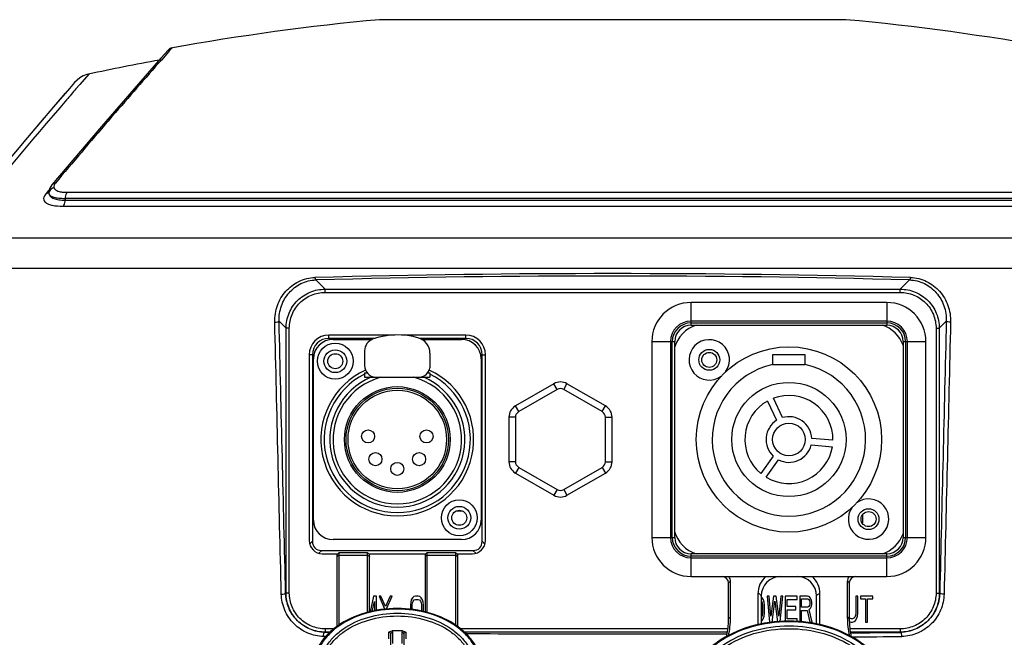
# Model space of a CAD drawing. Header units: millimetres. Extents: x -192 to 265, y -68 to 200.
# Tile 13 of 47: x -43 to -5, y 53 to 77. Entities that reach past the tile are written whole.
import ezdxf

# ---------------------------------------------------------------- set-up
doc = ezdxf.new("R2010")
doc.units = ezdxf.units.MM
doc.header["$LTSCALE"] = 16.335
doc.layers.get('0').update_dxf_attribs({"linetype": 'CONTINUOUS'})
doc.layers.add('02___PRT_ALL_AXES', color=7, linetype='CONTINUOUS')

msp = doc.modelspace()

# ---------------------------------------------------------------- linework, layer by layer
at = {"color": 7, "linetype": 'Continuous'}
for p, q in [((-10.73898, 77.1128), (-28.89715, 77.1128)), ((-37.10691, 75.93827), (-37.3973, 75.60976)), ((-37.06018, 75.90822), (-37.17403, 75.77941)), ((-36.9613, 76.01996), (-37.06018, 75.90822)), ((-37.39722, 75.60985), (-38.27067, 74.61513)), ((-37.4146, 75.59007), (-37.45695, 75.54183)), ((-37.3973, 75.60976), (-37.4146, 75.59007)), ((-37.17403, 75.77941), (-37.38251, 75.5431)), ((-40.2043, 74.99569), (-40.55962, 74.58611)), ((-40.75822, 74.66887), (-40.96271, 74.43335)), ((-40.55962, 74.58611), (-40.70376, 74.41947)), ((-38.27067, 74.61513), (-39.71403, 72.94891)), ((-41.1205, 74.25074), (-41.57682, 73.72264)), ((-41.96152, 73.273), (-42.59648, 72.53088)), ((-39.35918, 73.27398), (-39.45377, 73.16407)), ((-39.30243, 73.33987), (-39.35918, 73.27398)), ((-39.2941, 73.34954), (-39.30243, 73.33987)), ((-39.27983, 73.36609), (-39.2941, 73.34954)), ((-39.71403, 72.94891), (-41.64125, 70.67825)), ((-41.73441, 70.50774), (-41.78094, 70.45234)), ((-41.72117, 70.55749), (-41.76482, 70.41076)), ((-41.64122, 70.67825), (-41.72117, 70.55749)), ((-41.81013, 70.41757), (-41.87485, 70.34043)), ((-41.78094, 70.45234), (-41.81013, 70.41757)), ((-41.76701, 70.37816), (-41.76702, 70.37773)), ((-41.76702, 70.37773), (-41.76115, 70.33288)), ((-41.76482, 70.41076), (-41.76701, 70.37818)), ((1.48848, 70.15806), (-41.12462, 70.15806)), ((-41.12462, 70.15806), (-41.12462, 70.08804)), ((-41.03282, 70.3935), (1.39669, 70.3935)), ((-41.21572, 69.85309), (1.57959, 69.85309)), ((-41.12462, 70.08804), (1.48848, 70.08804)), ((-44.69737, 68.62247), (5.06124, 68.62247)), ((5.41422, 67.43257), (-45.05035, 67.43257)), ((-31.01001, 66.62363), (-31.36948, 66.9831)), ((-8.62613, 66.62363), (-8.26665, 66.9831)), ((-31.01001, 66.62363), (-8.62613, 66.62363)), ((-31.01001, 66.49712), (-31.01001, 66.62363)), ((-31.01001, 66.49712), (-8.62613, 66.49712)), ((-8.62613, 66.49712), (-8.62613, 66.62363)), ((-9.15007, 66.10549), (-16.77007, 66.10549)), ((-16.77007, 65.21649), (-16.77007, 66.10549)), ((-9.15007, 66.10549), (-9.15007, 65.21649)), ((-32.52821, 65.10543), (-32.80078, 65.378)), ((-9.15007, 65.38159), (-16.77007, 65.38159)), ((-16.77007, 65.31174), (-9.15007, 65.31174)), ((-16.77007, 65.21649), (-9.15007, 65.21649)), ((-7.10792, 65.10543), (-6.83536, 65.378)), ((-32.40169, 65.10543), (-32.52821, 65.10543)), ((-32.52821, 54.79473), (-32.52821, 65.10543)), ((-32.40169, 54.79473), (-32.40169, 65.10543)), ((-28.30194, 64.83549), (-30.86707, 64.83549)), ((-30.86707, 64.70849), (-30.86707, 64.83549)), ((-25.53307, 64.83549), (-28.03499, 64.83549)), ((-25.53307, 64.70849), (-25.53307, 64.83549)), ((-7.23444, 65.10543), (-7.10792, 65.10543)), ((-7.23444, 65.10543), (-7.23444, 54.79473)), ((-7.10792, 65.10543), (-7.10792, 54.79473)), ((-29.05911, 64.70849), (-30.86707, 64.70849)), ((-30.70197, 64.67039), (-29.17454, 64.67039)), ((-25.53307, 64.70849), (-27.33957, 64.70849)), ((-27.24939, 64.67039), (-25.69817, 64.67039)), ((-18.29407, 64.58149), (-17.40507, 64.58149)), ((-18.29407, 64.58149), (-18.29407, 56.96149)), ((-17.57017, 64.58149), (-17.57017, 56.96149)), ((-17.50032, 56.96149), (-17.50032, 64.58149)), ((-17.40507, 56.96149), (-17.40507, 64.58149)), ((-8.51507, 64.58149), (-7.62607, 64.58149)), ((-8.51507, 64.58149), (-8.51507, 56.96149)), ((-8.41982, 64.58149), (-8.41982, 56.96149)), ((-8.34997, 56.96149), (-8.34997, 64.58149)), ((-7.62607, 56.96149), (-7.62607, 64.58149)), ((-31.50207, 64.07349), (-31.62907, 64.07349)), ((-31.62907, 64.07349), (-31.62907, 56.83449)), ((-31.50207, 64.07349), (-31.50207, 56.8127)), ((-29.47007, 64.22473), (-29.47007, 63.64891)), ((-26.93007, 64.13469), (-26.93007, 63.55887)), ((-24.89807, 64.07349), (-24.77107, 64.07349)), ((-24.89807, 56.8127), (-24.89807, 64.07349)), ((-24.77107, 56.83449), (-24.77107, 64.07349)), ((-12.32507, 64.06865), (-13.59507, 64.06865)), ((-13.59507, 64.06865), (-13.59507, 63.68765)), ((-12.32507, 63.68765), (-12.32507, 64.06865)), ((-31.46397, 57.63459), (-31.46397, 63.90839)), ((-24.93617, 63.90839), (-24.93617, 57.63459)), ((-13.59507, 63.68765), (-12.32507, 63.68765)), ((-29.47007, 63.36926), (-29.37387, 63.36926)), ((-29.47007, 63.36926), (-29.47007, 63.19146)), ((-27.01737, 63.36926), (-26.93007, 63.36926)), ((-26.93007, 63.36926), (-26.93007, 63.19146)), ((-29.47007, 63.19146), (-27.32459, 63.19146)), ((-27.31045, 63.19146), (-26.93007, 63.19146)), ((-22.10407, 62.94186), (-23.60267, 62.07665)), ((-21.97707, 62.72189), (-22.10407, 62.94186)), ((-21.72307, 62.72189), (-21.59607, 62.94186)), ((-20.09747, 62.07665), (-21.59607, 62.94186)), ((-21.97707, 62.72189), (-23.47567, 61.85668)), ((-20.22447, 61.85668), (-21.72307, 62.72189)), ((-23.47567, 61.85668), (-23.60267, 62.07665)), ((-20.22447, 61.85668), (-20.09747, 62.07665)), ((-13.7937, 62.26968), (-13.4431, 61.51781)), ((-13.21233, 61.62395), (-13.56321, 62.3764)), ((-23.60267, 61.63671), (-23.85667, 61.63671)), ((-23.85667, 61.63671), (-23.85667, 59.90627)), ((-23.60267, 61.63671), (-23.60267, 59.90627)), ((-20.09747, 61.63671), (-19.84347, 61.63671)), ((-20.09747, 59.90627), (-20.09747, 61.63671)), ((-19.84347, 59.90627), (-19.84347, 61.63671)), ((-12.09569, 60.56373), (-11.26861, 60.49137)), ((-11.24578, 60.74434), (-12.07222, 60.81665)), ((-23.60267, 59.90627), (-23.85667, 59.90627)), ((-20.09747, 59.90627), (-19.84347, 59.90627)), ((-13.57218, 60.12679), (-14.04839, 59.4467)), ((-13.84072, 59.30045), (-13.36489, 59.98001)), ((-23.47567, 59.6863), (-23.60267, 59.46633)), ((-23.60267, 59.46633), (-22.10407, 58.60111)), ((-23.47567, 59.6863), (-21.97707, 58.82109)), ((-21.72307, 58.82109), (-20.22447, 59.6863)), ((-21.59607, 58.60111), (-20.09747, 59.46633)), ((-20.22447, 59.6863), (-20.09747, 59.46633)), ((-21.97707, 58.82109), (-22.10407, 58.60111)), ((-21.72307, 58.82109), (-21.59607, 58.60111)), ((-31.50207, 56.8127), (-31.61176, 56.70301)), ((-25.69817, 56.87259), (-30.70197, 56.87259)), ((-24.89807, 56.8127), (-24.78838, 56.70301)), ((-18.29407, 56.96149), (-17.40507, 56.96149)), ((-8.51507, 56.96149), (-7.62607, 56.96149)), ((-31.14286, 56.45349), (-31.25255, 56.3438)), ((-31.14286, 56.45349), (-25.25728, 56.45349)), ((-31.12107, 56.32649), (-30.51657, 56.32649)), ((-30.54957, 56.32649), (-30.54957, 53.48438)), ((-29.35577, 56.35986), (-30.47337, 56.35986)), ((-30.47337, 56.35986), (-30.47337, 53.54361)), ((-29.35577, 54.03714), (-29.35577, 56.35986)), ((-29.31257, 56.32649), (-27.08757, 56.32649)), ((-29.27957, 54.05585), (-29.27957, 56.32649)), ((-27.12057, 56.32649), (-27.12057, 54.05584)), ((-25.92677, 56.35986), (-27.04437, 56.35986)), ((-27.04437, 56.35986), (-27.04437, 54.03727)), ((-25.92677, 53.54327), (-25.92677, 56.35986)), ((-25.88357, 56.32649), (-25.27907, 56.32649)), ((-25.85057, 53.48418), (-25.85057, 56.32649)), ((-25.25728, 56.45349), (-25.14759, 56.3438)), ((-9.15007, 56.32649), (-16.77007, 56.32649)), ((-16.77007, 55.43749), (-16.77007, 56.32649)), ((-9.15007, 55.43749), (-9.15007, 56.32649)), ((-29.35577, 56.25209), (-30.47337, 56.25209)), ((-25.92677, 56.25209), (-27.04437, 56.25209)), ((-9.15007, 56.23124), (-16.77007, 56.23124)), ((-16.77007, 56.16139), (-9.15007, 56.16139)), ((-16.77007, 55.43749), (-9.15007, 55.43749)), ((-15.30957, 53.78773), (-15.30957, 55.18349)), ((-15.23337, 53.84161), (-15.23337, 55.23737)), ((-10.68677, 55.23737), (-10.68677, 53.84161)), ((-10.61057, 55.18349), (-10.61057, 53.78773)), ((-32.52821, 54.79473), (-32.54496, 54.78804)), ((-32.40169, 54.79473), (-32.52821, 54.79473)), ((-7.23444, 54.79473), (-7.10792, 54.79473)), ((-7.10792, 54.79473), (-7.09117, 54.78804)), ((-29.12717, 54.67549), (-29.25597, 54.06164)), ((-29.17294, 54.08202), (-29.08907, 54.45932)), ((-29.01287, 54.67549), (-29.12717, 54.67549)), ((-29.08907, 54.45932), (-29.08907, 54.10261)), ((-29.01287, 54.12111), (-29.01287, 54.67549)), ((-28.83507, 54.67549), (-28.91127, 54.67549)), ((-28.91127, 54.67549), (-28.69537, 54.1783)), ((-28.65727, 54.26477), (-28.83507, 54.67549)), ((-28.47947, 54.67549), (-28.65727, 54.26477)), ((-28.61917, 54.1783), (-28.40327, 54.67549)), ((-28.40327, 54.67549), (-28.47947, 54.67549)), ((-27.67937, 54.4377), (-27.69207, 54.32962)), ((-27.65397, 54.52417), (-27.67937, 54.4377)), ((-27.60317, 54.61064), (-27.65397, 54.52417)), ((-27.61587, 54.32962), (-27.60317, 54.41609)), ((-27.55237, 54.65387), (-27.60317, 54.61064)), ((-27.60317, 54.41609), (-27.57777, 54.48094)), ((-27.57777, 54.48094), (-27.53967, 54.52417)), ((-27.48887, 54.67549), (-27.55237, 54.65387)), ((-27.53967, 54.52417), (-27.48887, 54.54579)), ((-27.38727, 54.67549), (-27.48887, 54.67549)), ((-27.48887, 54.54579), (-27.38727, 54.54579)), ((-27.32377, 54.65387), (-27.38727, 54.67549)), ((-27.38727, 54.54579), (-27.33647, 54.52417)), ((-27.33647, 54.52417), (-27.29837, 54.48094)), ((-27.27297, 54.61064), (-27.32377, 54.65387)), ((-27.29837, 54.48094), (-27.27297, 54.41609)), ((-27.22217, 54.52417), (-27.27297, 54.61064)), ((-27.27297, 54.41609), (-27.26027, 54.32962)), ((-27.19677, 54.4377), (-27.22217, 54.52417)), ((-27.18407, 54.32962), (-27.19677, 54.4377)), ((-14.16657, 54.76529), (-14.16657, 53.55543)), ((-14.03957, 54.67549), (-14.03957, 53.58656)), ((-14.00147, 54.61064), (-14.03957, 54.64306)), ((-14.03957, 54.49535), (-14.02687, 54.48094)), ((-14.02687, 54.48094), (-14.00147, 54.41609)), ((-13.95067, 54.52417), (-14.00147, 54.61064)), ((-14.00147, 54.41609), (-13.98877, 54.32962)), ((-13.92527, 54.4377), (-13.95067, 54.52417)), ((-13.91257, 54.32962), (-13.92527, 54.4377)), ((-13.73477, 54.67549), (-13.81097, 54.67549)), ((-13.81097, 54.67549), (-13.70937, 53.65949)), ((-13.65857, 53.89728), (-13.73477, 54.67549)), ((-13.55697, 54.67549), (-13.65857, 53.89728)), ((-13.60777, 53.65949), (-13.50617, 54.48094)), ((-13.45537, 54.67549), (-13.55697, 54.67549)), ((-13.50617, 54.48094), (-13.40659, 53.67585)), ((-13.35377, 53.89728), (-13.45537, 54.67549)), ((-13.27757, 54.67549), (-13.35377, 53.89728)), ((-13.30006, 53.68857), (-13.20137, 54.67549)), ((-13.20137, 54.67549), (-13.27757, 54.67549)), ((-12.64257, 54.67549), (-13.09977, 54.67549)), ((-13.09977, 54.67549), (-13.09977, 53.69002)), ((-13.02357, 54.54579), (-12.64257, 54.54579)), ((-13.02357, 54.26477), (-13.02357, 54.54579)), ((-12.64257, 54.54579), (-12.64257, 54.67549)), ((-12.23617, 54.67549), (-12.54097, 54.67549)), ((-12.54097, 54.67549), (-12.54097, 53.6788)), ((-12.46477, 54.5674), (-12.22347, 54.5674)), ((-12.46477, 54.24315), (-12.46477, 54.5674)), ((-12.17267, 54.65387), (-12.23617, 54.67549)), ((-12.22347, 54.5674), (-12.18537, 54.54579)), ((-12.18537, 54.54579), (-12.15997, 54.50255)), ((-12.12187, 54.58902), (-12.17267, 54.65387)), ((-12.15997, 54.50255), (-12.14727, 54.4377)), ((-12.14727, 54.4377), (-12.14727, 54.37285)), ((-12.08377, 54.50255), (-12.12187, 54.58902)), ((-12.07107, 54.4377), (-12.08377, 54.50255)), ((-12.07107, 54.35123), (-12.07107, 54.4377)), ((-11.88057, 53.58626), (-11.88057, 54.67549)), ((-11.75357, 53.55532), (-11.75357, 54.76529)), ((-10.28037, 54.67549), (-10.35657, 54.67549)), ((-10.35657, 54.67549), (-10.35657, 54.00536)), ((-10.28037, 54.00536), (-10.28037, 54.67549)), ((-9.69617, 54.67549), (-10.17877, 54.67549)), ((-10.17877, 54.67549), (-10.17877, 54.5674)), ((-10.17877, 54.5674), (-9.97557, 54.5674)), ((-9.97557, 54.5674), (-9.97557, 53.65949)), ((-9.89937, 54.5674), (-9.69617, 54.5674)), ((-9.89937, 53.65949), (-9.89937, 54.5674)), ((-9.69617, 54.5674), (-9.69617, 54.67549)), ((-27.69207, 54.32962), (-27.69207, 54.15752)), ((-27.61587, 54.14853), (-27.61587, 54.32962)), ((-27.26027, 54.32962), (-27.26027, 54.0899)), ((-27.18407, 54.07133), (-27.18407, 54.32962)), ((-13.98877, 54.32962), (-13.98877, 54.00536)), ((-13.91257, 54.00536), (-13.91257, 54.32962)), ((-12.69337, 54.26477), (-13.02357, 54.26477)), ((-13.02357, 54.13506), (-12.69337, 54.13506)), ((-13.02357, 53.78919), (-13.02357, 54.13506)), ((-12.69337, 54.13506), (-12.69337, 54.26477)), ((-12.22347, 54.24315), (-12.46477, 54.24315)), ((-12.46477, 54.11345), (-12.24887, 54.11345)), ((-12.46477, 53.65949), (-12.46477, 54.11345)), ((-12.24887, 54.11345), (-12.14727, 53.65949)), ((-12.18537, 54.26477), (-12.22347, 54.24315)), ((-12.15997, 54.308), (-12.18537, 54.26477)), ((-12.17267, 54.15668), (-12.12187, 54.19992)), ((-12.05837, 53.65949), (-12.17267, 54.15668)), ((-12.14727, 54.37285), (-12.15997, 54.308)), ((-12.12187, 54.19992), (-12.08377, 54.28638)), ((-12.08377, 54.28638), (-12.07107, 54.35123)), ((-14.02687, 53.85404), (-14.03957, 53.83963)), ((-14.03957, 53.69192), (-14.00147, 53.72434)), ((-14.00147, 53.91889), (-14.02687, 53.85404)), ((-13.98877, 54.00536), (-14.00147, 53.91889)), ((-14.00147, 53.72434), (-13.95067, 53.81081)), ((-13.95067, 53.81081), (-13.92527, 53.89728)), ((-13.92527, 53.89728), (-13.91257, 54.00536)), ((-13.70937, 53.65949), (-13.60777, 53.65949)), ((-12.64257, 53.78919), (-13.02357, 53.78919)), ((-12.64257, 53.69033), (-12.64257, 53.78919)), ((-12.14727, 53.65949), (-12.05837, 53.65949)), ((-10.58517, 53.81081), (-10.61057, 53.83963)), ((-10.59787, 53.68111), (-10.53437, 53.65949)), ((-10.53437, 53.78919), (-10.58517, 53.81081)), ((-10.48357, 53.78919), (-10.53437, 53.78919)), ((-10.53437, 53.65949), (-10.48357, 53.65949)), ((-10.43277, 53.81081), (-10.48357, 53.78919)), ((-10.48357, 53.65949), (-10.42007, 53.68111)), ((-10.39467, 53.85404), (-10.43277, 53.81081)), ((-10.42007, 53.68111), (-10.36927, 53.72434)), ((-10.36927, 53.91889), (-10.39467, 53.85404)), ((-10.35657, 54.00536), (-10.36927, 53.91889)), ((-10.36927, 53.72434), (-10.31847, 53.81081)), ((-10.31847, 53.81081), (-10.29307, 53.89728)), ((-10.29307, 53.89728), (-10.28037, 54.00536)), ((-9.97557, 53.65949), (-9.89937, 53.65949)), ((-31.00362, 53.27421), (-31.02818, 53.26441)), ((-30.831, 53.26222), (-31.02818, 53.26441)), ((-30.65667, 53.40113), (-31.00362, 53.40113)), ((-31.00362, 53.40113), (-31.00362, 53.27421)), ((-30.81677, 53.27421), (-31.00362, 53.27421)), ((-15.34826, 53.40113), (-25.74345, 53.40113)), ((-15.36096, 53.27421), (-25.58369, 53.27421)), ((-8.63251, 53.40113), (-10.57188, 53.40113)), ((-8.63251, 53.27421), (-10.55918, 53.27421)), ((-8.63251, 53.40113), (-8.63251, 53.27421)), ((-8.63251, 53.27421), (-8.60795, 53.26441)), ((-30.97399, 53.10359), (-31.06591, 53.10461)), ((-28.53911, 53.25924), (-28.53911, 53.00779)), ((-28.45407, 52.77093), (-28.45407, 53.20572)), ((-28.37787, 52.82481), (-28.37787, 53.25961)), ((-28.02227, 53.25961), (-28.02227, 52.82481)), ((-27.94607, 53.20572), (-27.94607, 52.77093)), ((-27.86102, 53.00779), (-27.86102, 53.25924))]:
    msp.add_line(p, q, dxfattribs=at)
for points in [[(-40.2043, 74.99569), (-40.27704, 74.97728), (-40.42168, 74.92267), (-40.55086, 74.85039), (-40.66321, 74.76451), (-40.75822, 74.66887)], [(-40.96256, 74.43352), (-41.57619, 73.72336), (-42.59535, 72.53221), (-44.00955, 70.85431)]]:
    msp.add_lwpolyline(points, dxfattribs=at)
for centre, radius in [((-30.61307, 63.81949), 0.6985), ((-12.96007, 60.77149), 3.6068), ((-30.61307, 63.81949), 0.4445), ((-16.05887, 63.87029), 0.4064), ((-12.96007, 60.77149), 2.2225), ((-28.20007, 60.77149), 2.0574), ((-28.20007, 60.77149), 1.9939), ((-28.20007, 60.77149), 1.9177), ((-12.96007, 60.77149), 0.635), ((-25.78707, 57.72349), 0.6985), ((-25.78707, 57.72349), 0.4445), ((-9.86127, 57.67269), 0.4064)]:
    msp.add_circle(centre, radius, dxfattribs=at)
for centre, radius, start, end in [((-19.81807, -20.18194), 97.71743, 95.3311343, 100.1360142), ((-19.81807, -20.18194), 97.71743, 79.8639858, 84.6688657), ((-36.91673, 75.7699), 0.254, 103.340047, 138.479921), ((-19.81807, -20.18194), 97.33643, 100.4406999, 102.0962995), ((160.48808, -98.82213), 263.73472, 138.6132267, 139.2405899), ((156.30205, -95.83901), 260.38287, 139.1654163, 139.2889268), ((150.78687, -91.10898), 253.11718, 139.2862456, 140.7501437), ((153.79593, -93.04999), 254.89715, 139.3011771, 140.0127178), ((-41.89289, 70.54366), 0.20256, 307.127679, 319.62873), ((-41.52579, 70.32651), 0.23545, 168.141585, 178.448507), ((-41.51563, 70.32441), 0.24582, 152.836207, 168.148845), ((-19.81807, -374.78893), 442.01757, 88.4979262, 91.5020738), ((-19.81807, -372.19587), 439.33086, 88.4933371, 91.5066629), ((-16.77007, 64.58149), 1.524, 90, 180), ((-9.15007, 64.58149), 1.524, 0, 90), ((-16.77007, 64.58149), 0.8001, 90, 180), ((-16.77007, 64.58149), 0.73025, 90, 180), ((-16.18587, 64.00999), 1.27, 107.720185, 164.499977), ((-16.77007, 64.58149), 0.635, 90, 180), ((-9.70887, 64.00999), 1.27, 19.932206, 72.279815), ((-9.15007, 64.58149), 0.8001, 360, 90), ((-9.15007, 64.58149), 0.73025, 0, 90), ((-9.15007, 64.58149), 0.635, 0, 90), ((-30.86707, 64.07349), 0.762, 90, 180), ((-28.20161, 61.94432), 2.89814, 73.196421, 108.897547), ((-25.53307, 64.07349), 0.762, 0, 90), ((-30.86707, 64.07349), 0.635, 90, 180), ((-30.70197, 63.90839), 0.762, 90, 180), ((-28.98226, 64.22473), 0.48781, 108.897547, 180), ((-27.54015, 64.13469), 0.61008, 0, 73.196421), ((-25.69817, 63.90839), 0.762, 0, 90), ((-25.53307, 64.07349), 0.635, 0, 90), ((-16.05887, 63.87029), 0.7874, 324.018138, 305.981149), ((-29.01011, 63.64891), 0.45996, 180, 264.005201), ((-12.96007, 60.77149), 2.9845, 102.284494, 77.715506), ((-28.20007, 60.77149), 2.9718, 114.561418, 65.273708), ((-28.20007, 60.77149), 2.8448, 116.514775, 63.485225), ((-27.38133, 63.64791), 0.45996, 277.085878, 348.837267), ((-28.20007, 60.77149), 2.6289, 112.996669, 67.003331), ((-28.20007, 60.77149), 2.5019, 104.702912, 75.297088), ((-21.85007, 62.50192), 0.508, 60, 120), ((-21.85007, 62.50192), 0.254, 60, 120), ((-12.96007, 60.77149), 1.7145, 359.092746, 110.59667), ((-23.34867, 61.63671), 0.508, 120, 180), ((-20.35147, 61.63671), 0.508, 0, 60), ((-12.96007, 60.77149), 1.7145, 119.092746, 230.59667), ((-23.34867, 61.63671), 0.254, 120, 180), ((-20.35147, 61.63671), 0.254, 0, 60), ((-12.96007, 60.77149), 0.889, 122.91156, 226.484909), ((-12.96007, 60.77149), 0.889, 2.91156, 106.484909), ((-12.96007, 60.77149), 0.889, 242.91156, 346.484909), ((-12.96007, 60.77149), 1.7145, 239.092746, 350.59667), ((-23.34867, 59.90627), 0.508, 180, 240), ((-23.34867, 59.90627), 0.254, 180, 240), ((-20.35147, 59.90627), 0.254, 300, 0), ((-20.35147, 59.90627), 0.508, 300, 0), ((-21.85007, 59.04106), 0.254, 240, 300), ((-21.85007, 59.04106), 0.508, 240, 300), ((-9.86127, 57.67269), 0.7874, 144.017553, 125.980889), ((-30.70197, 57.63459), 0.762, 180, 270), ((-25.69817, 57.63459), 0.762, 270, 0), ((-16.18587, 57.53299), 1.27, 195.500023, 252.279815), ((-9.70887, 57.53299), 1.27, 287.720185, 340.067794), ((-31.12107, 56.83449), 0.508, 180, 270), ((-25.27907, 56.83449), 0.508, 270, 0), ((-16.77007, 56.96149), 1.524, 180, 270), ((-16.77007, 56.96149), 0.8001, 180, 270), ((-16.77007, 56.96149), 0.73025, 180, 270), ((-16.77007, 56.96149), 0.635, 180, 270), ((-9.15007, 56.96149), 1.524, 270, 0), ((-9.15007, 56.96149), 0.8001, 270, 0), ((-9.15007, 56.96149), 0.73025, 270, 0), ((-9.15007, 56.96149), 0.635, 270, 0), ((-15.56357, 55.18349), 0.254, 0, 90), ((-15.56353, 55.23738), 0.33016, 359.997932, 37.306503), ((-13.27757, 54.76529), 0.889, 130.87599, 180.000027), ((-13.27758, 54.67549), 0.762, 90.009473, 180.000089), ((-12.64254, 54.6755), 0.76198, 359.999284, 89.997695), ((-12.64257, 54.76529), 0.889, 359.999927, 49.124068), ((-10.35661, 55.23738), 0.33016, 142.693421, 180.002215), ((-10.35657, 55.18349), 0.254, 90, 180), ((-18.486, 53.79017), 3.1765, 347.207144, 357.707236), ((-18.49226, 53.8445), 3.25889, 347.315011, 359.949238), ((-18.44272, 53.78778), 3.13315, 357.719244, 359.999082), ((-7.4469, 53.84238), 3.23986, 180.013521, 192.725567), ((-7.47741, 53.78778), 3.13315, 180.000918, 182.280759), ((-7.41667, 53.79248), 3.19404, 182.32169, 192.764129), ((-28.20007, 49.19873), 4.12835, 87.14135, 92.85865), ((-18.98626, 982.41425), 929.2078, 270.52087603, 270.63994911), ((-19.81516, 1100.97348), 1047.77018, 269.6867907, 270.24371713), ((-18.96833, 986.92862), 933.88189, 270.51909947, 270.63796034)]:
    msp.add_arc(centre, radius, start, end, dxfattribs=at)
for centre, major_axis in [((-30.78365, 57.17191), (-0.62217, -0.62217)), ((-25.61649, 57.17191), (0.62217, -0.62217))]:
    msp.add_ellipse(centre, major_axis=major_axis, ratio=0.57735027, start_param=-0.52359878, end_param=0.52359878, dxfattribs=at)
for points in [[(-41.56465, 70.56878), (-41.63429, 70.55176), (-41.70158, 70.5004), (-41.73434, 70.43663)], [(-41.50299, 70.7514), (-41.55474, 70.74513), (-41.60773, 70.71821), (-41.64123, 70.67826)], [(-41.56866, 70.62103), (-41.57075, 70.60369), (-41.56958, 70.58554), (-41.56465, 70.56878)], [(-41.87485, 70.34043), (-41.83772, 70.34511), (-41.80047, 70.35958), (-41.77062, 70.38216)], [(-32.71421, 54.75517), (-32.7989, 58.28516), (-32.88341, 61.81514), (-32.96777, 65.34513)], [(-32.54496, 54.78804), (-32.63047, 58.31802), (-32.71572, 61.84801), (-32.80078, 65.378)], [(-6.83536, 65.378), (-6.92042, 61.84801), (-7.00567, 58.31802), (-7.09117, 54.78804)], [(-6.66837, 65.34513), (-6.75273, 61.81514), (-6.83723, 58.28516), (-6.92192, 54.75517)]]:
    msp.add_open_spline(points, degree=3, dxfattribs=at)
for points, knots in [([(-41.50299, 70.7514), (-41.5121, 70.74053), (-41.54179, 70.70185), (-41.5645, 70.65558), (-41.56866, 70.62103)], [0, 0, 0, 0, 0.2895608, 1, 1, 1, 1]), ([(-41.56465, 70.56878), (-41.54532, 70.50302), (-41.41377, 70.43293), (-41.22952, 70.40024), (-41.10254, 70.3935), (-41.03282, 70.3935)], [0, 0, 0, 0, 0.35399372, 0.63989546, 1, 1, 1, 1]), ([(-41.87485, 70.34043), (-41.91988, 70.28675), (-41.97961, 70.19275), (-41.94947, 70.05876), (-41.87695, 69.98292), (-41.76522, 69.92532), (-41.54309, 69.86379), (-41.35269, 69.8531), (-41.21572, 69.85309)], [0, 0, 0, 0, 0.19450475, 0.27391135, 0.36302304, 0.47609981, 0.6197612, 1, 1, 1, 1]), ([(-41.76116, 70.33288), (-41.75051, 70.30266), (-41.6887, 70.2432), (-41.55107, 70.19521), (-41.35666, 70.16346), (-41.20769, 70.15807), (-41.12462, 70.15806)], [0, 0, 0, 0, 0.14043483, 0.34782133, 0.63595761, 1, 1, 1, 1]), ([(-41.76116, 70.33288), (-41.75154, 70.29467), (-41.69856, 70.21518), (-41.55678, 70.14101), (-41.35969, 70.09613), (-41.20851, 70.08804), (-41.12462, 70.08804)], [0, 0, 0, 0, 0.16384295, 0.37315382, 0.65114839, 1, 1, 1, 1]), ([(-41.03282, 70.3935), (-41.0474, 70.3833), (-41.10677, 70.31868), (-41.12462, 70.22629), (-41.12462, 70.15806)], [0, 0, 0, 0, 0.20683581, 1, 1, 1, 1]), ([(-41.21572, 69.85309), (-41.20124, 69.86337), (-41.14238, 69.92804), (-41.12462, 70.02004), (-41.12462, 70.08804)], [0, 0, 0, 0, 0.20712281, 1, 1, 1, 1]), ([(-32.96777, 65.34513), (-32.97299, 65.56323), (-32.90324, 66.00005), (-32.5707, 66.56643), (-32.05037, 66.96632), (-31.62044, 67.07089), (-31.40473, 67.07675)], [0, 0, 0, 0, 0.25431372, 0.50204591, 0.74845584, 1, 1, 1, 1]), ([(-31.40473, 67.07675), (-31.40247, 67.05487), (-31.39694, 67.02402), (-31.3811, 66.98638), (-31.36948, 66.9831)], [0, 0, 0, 0, 0.64573009, 1, 1, 1, 1]), ([(-8.23141, 67.07675), (-8.23367, 67.05486), (-8.2392, 67.024), (-8.25503, 66.98634), (-8.26665, 66.98305)], [0, 0, 0, 0, 0.64569266, 1, 1, 1, 1]), ([(-8.2314, 67.07675), (-8.01554, 67.07101), (-7.5854, 66.96607), (-7.06499, 66.56602), (-6.73285, 65.99958), (-6.66315, 65.56304), (-6.66837, 65.34513)], [0, 0, 0, 0, 0.25172267, 0.49823104, 0.74590565, 1, 1, 1, 1]), ([(-32.80078, 65.378), (-32.80615, 65.57931), (-32.74379, 65.98202), (-32.44171, 66.5061), (-31.9653, 66.87885), (-31.56883, 66.97738), (-31.36948, 66.9831)], [0, 0, 0, 0, 0.25459986, 0.50186723, 0.74785564, 1, 1, 1, 1]), ([(-8.26665, 66.9831), (-8.06716, 66.97743), (-7.67049, 66.87869), (-7.19405, 66.5057), (-6.89228, 65.9816), (-6.82999, 65.57913), (-6.83536, 65.378)], [0, 0, 0, 0, 0.25231541, 0.49840525, 0.74562088, 1, 1, 1, 1]), ([(-32.52821, 65.10543), (-32.5281, 65.30293), (-32.44935, 65.70219), (-32.11173, 66.20715), (-31.60677, 66.54479), (-31.20751, 66.62348), (-31.01001, 66.62363)], [0, 0, 0, 0, 0.2500245, 0.5000004, 0.74997722, 1, 1, 1, 1]), ([(-32.40169, 65.10543), (-32.40171, 65.28651), (-32.32972, 65.65262), (-32.02033, 66.11575), (-31.55721, 66.42521), (-31.19109, 66.49707), (-31.01001, 66.49712)], [0, 0, 0, 0, 0.25002103, 0.4999994, 0.74998098, 1, 1, 1, 1]), ([(-8.62613, 66.62363), (-8.42862, 66.62352), (-8.02937, 66.54477), (-7.52441, 66.20715), (-7.18677, 65.70219), (-7.10808, 65.30293), (-7.10792, 65.10543)], [0, 0, 0, 0, 0.2500245, 0.5000004, 0.74997722, 1, 1, 1, 1]), ([(-8.62613, 66.49712), (-8.44505, 66.49713), (-8.07893, 66.42514), (-7.61581, 66.11576), (-7.30635, 65.65263), (-7.23449, 65.28651), (-7.23444, 65.10543)], [0, 0, 0, 0, 0.25002103, 0.4999994, 0.74998098, 1, 1, 1, 1]), ([(-32.96777, 65.34513), (-32.93105, 65.34267), (-32.87866, 65.34512), (-32.8245, 65.35904), (-32.803, 65.37073), (-32.80071, 65.378)], [0, 0, 0, 0, 0.63306293, 0.86887463, 1, 1, 1, 1]), ([(-6.66837, 65.34513), (-6.70507, 65.34267), (-6.75744, 65.34513), (-6.81158, 65.35905), (-6.83307, 65.37073), (-6.83536, 65.378)], [0, 0, 0, 0, 0.63306127, 0.86885181, 1, 1, 1, 1]), ([(-30.51657, 56.32649), (-30.51329, 56.32952), (-30.49949, 56.34141), (-30.48459, 56.35192), (-30.47337, 56.35986)], [0, 0, 0, 0, 0.24505691, 1, 1, 1, 1]), ([(-29.35577, 56.35986), (-29.34455, 56.35192), (-29.32964, 56.34141), (-29.31584, 56.32952), (-29.31257, 56.32649)], [0, 0, 0, 0, 0.75494303, 1, 1, 1, 1]), ([(-27.08757, 56.32649), (-27.08429, 56.32952), (-27.07049, 56.34141), (-27.05559, 56.35192), (-27.04437, 56.35986)], [0, 0, 0, 0, 0.24505691, 1, 1, 1, 1]), ([(-25.92677, 56.35986), (-25.91555, 56.35192), (-25.90064, 56.34141), (-25.88684, 56.32952), (-25.88357, 56.32649)], [0, 0, 0, 0, 0.75494303, 1, 1, 1, 1]), ([(-30.47337, 56.25209), (-30.48318, 56.25209), (-30.50223, 56.24953), (-30.52717, 56.23825), (-30.54493, 56.22069), (-30.54957, 56.20535), (-30.54957, 56.19821)], [0, 0, 0, 0, 0.28796974, 0.55534407, 0.79053315, 1, 1, 1, 1]), ([(-29.35577, 56.25209), (-29.34595, 56.25209), (-29.3269, 56.24953), (-29.30196, 56.23825), (-29.2842, 56.22069), (-29.27957, 56.20535), (-29.27957, 56.19821)], [0, 0, 0, 0, 0.28796974, 0.55534407, 0.79053315, 1, 1, 1, 1]), ([(-27.04437, 56.25209), (-27.05418, 56.25209), (-27.07323, 56.24953), (-27.09817, 56.23825), (-27.11593, 56.22069), (-27.12057, 56.20535), (-27.12057, 56.19821)], [0, 0, 0, 0, 0.28796974, 0.55534407, 0.79053315, 1, 1, 1, 1]), ([(-25.92677, 56.25209), (-25.91695, 56.25209), (-25.8979, 56.24953), (-25.87296, 56.23825), (-25.8552, 56.22069), (-25.85057, 56.20535), (-25.85057, 56.19821)], [0, 0, 0, 0, 0.28796974, 0.55534407, 0.79053315, 1, 1, 1, 1]), ([(-15.30957, 55.18349), (-15.30957, 55.19063), (-15.30493, 55.20597), (-15.28717, 55.22353), (-15.26223, 55.23481), (-15.24318, 55.23737), (-15.23337, 55.23737)], [0, 0, 0, 0, 0.20946695, 0.44465613, 0.7120304, 1, 1, 1, 1]), ([(-10.61057, 55.18349), (-10.61057, 55.19063), (-10.6152, 55.20597), (-10.63296, 55.22353), (-10.6579, 55.23481), (-10.67695, 55.23737), (-10.68677, 55.23737)], [0, 0, 0, 0, 0.20946685, 0.44465593, 0.71203026, 1, 1, 1, 1]), ([(-31.00362, 53.27421), (-31.20168, 53.27425), (-31.60205, 53.35305), (-32.1089, 53.69073), (-32.4487, 54.19628), (-32.52813, 54.59669), (-32.52821, 54.79473)], [0, 0, 0, 0, 0.25002914, 0.50001161, 0.74998893, 1, 1, 1, 1]), ([(-31.00362, 53.40113), (-31.18521, 53.40112), (-31.55231, 53.47324), (-32.01719, 53.78257), (-32.32889, 54.24603), (-32.40164, 54.61316), (-32.40169, 54.79473)], [0, 0, 0, 0, 0.25002793, 0.50001648, 0.74999869, 1, 1, 1, 1]), ([(-7.10792, 54.79473), (-7.10797, 54.59669), (-7.18746, 54.19628), (-7.52724, 53.69074), (-8.03408, 53.35302), (-8.43446, 53.27429), (-8.63251, 53.27421)], [0, 0, 0, 0, 0.25001286, 0.49998913, 0.74997242, 1, 1, 1, 1]), ([(-7.23444, 54.79473), (-7.23442, 54.61316), (-7.30731, 54.24603), (-7.61894, 53.78257), (-8.08382, 53.47317), (-8.45093, 53.40118), (-8.63251, 53.40113)], [0, 0, 0, 0, 0.25000344, 0.49998224, 0.74997392, 1, 1, 1, 1]), ([(-32.71421, 54.75517), (-32.67711, 54.75247), (-32.62404, 54.75484), (-32.56919, 54.76882), (-32.54728, 54.78065), (-32.54496, 54.78804)], [0, 0, 0, 0, 0.63180007, 0.86845399, 1, 1, 1, 1]), ([(-31.06591, 53.10461), (-31.27532, 53.10691), (-31.70278, 53.19733), (-32.24554, 53.56599), (-32.61479, 54.11178), (-32.7091, 54.54273), (-32.71421, 54.75517)], [0, 0, 0, 0, 0.24545681, 0.49719495, 0.75092351, 1, 1, 1, 1]), ([(-31.02818, 53.26441), (-31.22072, 53.26667), (-31.6143, 53.35065), (-32.11352, 53.69186), (-32.4528, 54.19561), (-32.53987, 54.59254), (-32.54496, 54.78804)], [0, 0, 0, 0, 0.24496596, 0.49700489, 0.75118255, 1, 1, 1, 1]), ([(-14.03957, 54.67549), (-14.03957, 54.68739), (-14.0473, 54.71295), (-14.07689, 54.74222), (-14.11846, 54.76102), (-14.15021, 54.76529), (-14.16657, 54.76529)], [0, 0, 0, 0, 0.20946685, 0.44465593, 0.71203026, 1, 1, 1, 1]), ([(-11.88057, 54.67549), (-11.88057, 54.68739), (-11.87284, 54.71295), (-11.84325, 54.74222), (-11.80168, 54.76102), (-11.76993, 54.76529), (-11.75357, 54.76529)], [0, 0, 0, 0, 0.20946685, 0.44465593, 0.71203026, 1, 1, 1, 1]), ([(-7.09117, 54.78804), (-7.09624, 54.59254), (-7.18335, 54.19562), (-7.5226, 53.69187), (-8.02184, 53.35064), (-8.41542, 53.2667), (-8.60795, 53.26441)], [0, 0, 0, 0, 0.24881417, 0.50299218, 0.75503233, 1, 1, 1, 1]), ([(-6.92192, 54.75517), (-6.92698, 54.54273), (-7.02138, 54.11179), (-7.39059, 53.566), (-7.93336, 53.1973), (-8.36082, 53.10696), (-8.57023, 53.10461)], [0, 0, 0, 0, 0.24907534, 0.50280355, 0.75454372, 1, 1, 1, 1]), ([(-6.92192, 54.75518), (-6.95903, 54.75247), (-7.01211, 54.75483), (-7.06698, 54.76882), (-7.08889, 54.78065), (-7.09121, 54.78804)], [0, 0, 0, 0, 0.63180083, 0.86846632, 1, 1, 1, 1]), ([(-24.89807, 51.83636), (-24.89807, 51.99247), (-24.94304, 52.31135), (-25.13957, 52.76301), (-25.45375, 53.17391), (-26.02498, 53.66105), (-26.95396, 54.08264), (-28.20008, 54.25098), (-29.44619, 54.08263), (-30.37517, 53.66105), (-30.94639, 53.17391), (-31.26057, 52.76301), (-31.45709, 52.31135), (-31.50207, 51.99247), (-31.50207, 51.83636)], [0, 0, 0, 0, 0.05247784, 0.10665239, 0.16386, 0.22483918, 0.35749775, 0.50000097, 0.64250391, 0.77516181, 0.8361406, 0.89334789, 0.94752223, 1, 1, 1, 1]), ([(-24.97427, 51.89024), (-24.97427, 52.04001), (-25.01773, 52.34653), (-25.20793, 52.78147), (-25.513, 53.17871), (-26.07056, 53.65227), (-26.97962, 54.06303), (-28.20007, 54.22733), (-29.42051, 54.06303), (-30.32958, 53.65227), (-30.88713, 53.17871), (-31.19221, 52.78147), (-31.38241, 52.34653), (-31.42587, 52.04001), (-31.42587, 51.89024)], [0, 0, 0, 0, 0.05172925, 0.10533373, 0.16224886, 0.22321558, 0.35647531, 0.5, 0.64352469, 0.77678442, 0.83775114, 0.89466627, 0.94827075, 1, 1, 1, 1]), ([(-31.19727, 51.89024), (-31.19727, 52.0294), (-31.15689, 52.3142), (-30.98017, 52.71832), (-30.69671, 53.0874), (-30.17867, 53.5274), (-29.33402, 53.90905), (-28.20007, 54.06171), (-27.06611, 53.90905), (-26.22147, 53.5274), (-25.70343, 53.0874), (-25.41997, 52.71832), (-25.24325, 52.3142), (-25.20287, 52.0294), (-25.20287, 51.89024)], [0, 0, 0, 0, 0.05172956, 0.10533397, 0.1622491, 0.22321578, 0.35647543, 0.5, 0.64352458, 0.77678422, 0.8377509, 0.89466603, 0.94827044, 1, 1, 1, 1]), ([(-31.12107, 51.83636), (-31.12107, 51.97198), (-31.08172, 52.24954), (-30.90948, 52.64338), (-30.63323, 53.00309), (-30.12836, 53.4319), (-29.30519, 53.80385), (-28.20007, 53.95262), (-27.09494, 53.80385), (-26.27177, 53.4319), (-25.7669, 53.00309), (-25.49065, 52.64338), (-25.31842, 52.24954), (-25.27907, 51.97198), (-25.27907, 51.83636)], [0, 0, 0, 0, 0.05172974, 0.10533411, 0.16224923, 0.22321589, 0.35647549, 0.5, 0.64352451, 0.77678411, 0.83775077, 0.89466589, 0.94827026, 1, 1, 1, 1]), ([(-9.02307, 50.89348), (-9.02307, 51.07908), (-9.0766, 51.45831), (-9.31058, 51.99559), (-9.68482, 52.48469), (-10.36581, 53.06504), (-11.47373, 53.56747), (-12.96008, 53.76815), (-14.44642, 53.56747), (-15.55434, 53.06504), (-16.23532, 52.48469), (-16.60956, 51.99559), (-16.84354, 51.45831), (-16.89707, 51.07908), (-16.89707, 50.89348)], [0, 0, 0, 0, 0.05235926, 0.10644327, 0.16360424, 0.22458122, 0.35733515, 0.50000081, 0.64266623, 0.7754196, 0.83639626, 0.89355696, 0.94764079, 1, 1, 1, 1]), ([(-9.09927, 50.94736), (-9.09927, 51.12661), (-9.15128, 51.49347), (-9.37892, 52.01403), (-9.74405, 52.48946), (-10.41136, 53.05624), (-11.49938, 53.54786), (-12.96007, 53.7445), (-14.42076, 53.54786), (-15.50877, 53.05624), (-16.17608, 52.48946), (-16.54121, 52.01403), (-16.76885, 51.49347), (-16.82087, 51.12661), (-16.82087, 50.94736)], [0, 0, 0, 0, 0.05172925, 0.10533373, 0.16224886, 0.22321558, 0.35647531, 0.5, 0.64352469, 0.77678442, 0.83775115, 0.89466627, 0.94827075, 1, 1, 1, 1]), ([(-15.30957, 53.78773), (-15.30957, 53.79487), (-15.30493, 53.81021), (-15.28717, 53.82777), (-15.26223, 53.83905), (-15.24318, 53.84161), (-15.23337, 53.84161)], [0, 0, 0, 0, 0.20946685, 0.44465593, 0.71203026, 1, 1, 1, 1]), ([(-10.61057, 53.78773), (-10.61057, 53.79487), (-10.6152, 53.81021), (-10.63296, 53.82777), (-10.6579, 53.83905), (-10.67695, 53.84161), (-10.68677, 53.84161)], [0, 0, 0, 0, 0.20946685, 0.44465593, 0.71203026, 1, 1, 1, 1]), ([(-31.0659, 53.10462), (-31.0685, 53.14078), (-31.0654, 53.19193), (-31.0503, 53.24472), (-31.03554, 53.26364), (-31.02818, 53.26445)], [0, 0, 0, 0, 0.63916586, 0.86954618, 1, 1, 1, 1]), ([(-28.53911, 53.25924), (-28.52021, 53.27408), (-28.48076, 53.30451), (-28.43158, 53.32067), (-28.40596, 53.32195)], [0, 0, 0, 0, 0.48361205, 1, 1, 1, 1]), ([(-28.45407, 53.20572), (-28.45407, 53.21342), (-28.45954, 53.23003), (-28.47985, 53.24815), (-28.50767, 53.25879), (-28.52855, 53.26012), (-28.53911, 53.25924)], [0, 0, 0, 0, 0.2078905, 0.44410699, 0.71340056, 1, 1, 1, 1]), ([(-28.37787, 53.25961), (-28.37787, 53.27078), (-28.38325, 53.29424), (-28.3974, 53.31342), (-28.40596, 53.32195)], [0, 0, 0, 0, 0.48037323, 1, 1, 1, 1]), ([(-27.99418, 53.32195), (-28.00273, 53.31342), (-28.01688, 53.29424), (-28.02227, 53.27077), (-28.02227, 53.25961)], [0, 0, 0, 0, 0.51963555, 1, 1, 1, 1]), ([(-27.99418, 53.32195), (-27.96855, 53.32067), (-27.91937, 53.30451), (-27.87992, 53.27408), (-27.86102, 53.25924)], [0, 0, 0, 0, 0.51638822, 1, 1, 1, 1]), ([(-27.86102, 53.25924), (-27.87159, 53.26011), (-27.89246, 53.25879), (-27.92028, 53.24816), (-27.9406, 53.23004), (-27.94607, 53.21342), (-27.94607, 53.20572)], [0, 0, 0, 0, 0.28654866, 0.55583166, 0.79206515, 1, 1, 1, 1]), ([(-16.59227, 50.94736), (-16.59227, 51.116), (-16.54333, 51.46114), (-16.32917, 51.95088), (-15.98566, 52.39816), (-15.35786, 52.93138), (-14.33427, 53.39388), (-12.96007, 53.57888), (-11.58587, 53.39388), (-10.56227, 52.93138), (-9.93448, 52.39816), (-9.59097, 51.95088), (-9.3768, 51.46114), (-9.32787, 51.116), (-9.32787, 50.94736)], [0, 0, 0, 0, 0.05172956, 0.10533397, 0.1622491, 0.22321578, 0.35647543, 0.5, 0.64352458, 0.77678422, 0.8377509, 0.89466603, 0.94827044, 1, 1, 1, 1]), ([(-16.51607, 50.89348), (-16.51607, 51.05858), (-16.46816, 51.39648), (-16.25849, 51.87594), (-15.92218, 52.31384), (-15.30756, 52.83587), (-14.30544, 53.28868), (-12.96007, 53.46979), (-11.6147, 53.28868), (-10.61258, 52.83587), (-9.99795, 52.31384), (-9.66165, 51.87594), (-9.45197, 51.39648), (-9.40407, 51.05858), (-9.40407, 50.89348)], [0, 0, 0, 0, 0.05172974, 0.10533411, 0.16224923, 0.22321589, 0.35647549, 0.5, 0.64352451, 0.77678411, 0.83775077, 0.89466589, 0.94827026, 1, 1, 1, 1]), ([(-8.57023, 53.10461), (-8.56764, 53.14077), (-8.57074, 53.19191), (-8.58584, 53.24469), (-8.60059, 53.2636), (-8.60795, 53.26441)], [0, 0, 0, 0, 0.6391707, 0.86953928, 1, 1, 1, 1]), ([(-28.45407, 53.20572), (-28.45407, 53.21286), (-28.44943, 53.2282), (-28.43167, 53.24576), (-28.40673, 53.25704), (-28.38768, 53.25961), (-28.37787, 53.25961)], [0, 0, 0, 0, 0.20946685, 0.44465593, 0.71203026, 1, 1, 1, 1]), ([(-27.94607, 53.20572), (-27.94607, 53.21286), (-27.9507, 53.2282), (-27.96846, 53.24576), (-27.9934, 53.25704), (-28.01245, 53.25961), (-28.02227, 53.25961)], [0, 0, 0, 0, 0.20946685, 0.44465593, 0.71203026, 1, 1, 1, 1])]:
    msp.add_open_spline(points, degree=3, knots=knots, dxfattribs=at)
at = {"layer": '02___PRT_ALL_AXES', "color": 7, "linetype": 'Continuous'}
for p, q in [((-25.65816, 57.97749), (-25.91597, 57.97749)), ((-10.09843, 57.83204), (-10.09687, 57.51138))]:
    msp.add_line(p, q, dxfattribs=at)
for centre, radius in [((-30.61307, 63.81949), 0.2921), ((-16.05887, 63.87029), 0.2921), ((-29.33681, 60.89097), 0.254), ((-27.06333, 60.89097), 0.254), ((-29.04948, 60.00667), 0.254), ((-27.35065, 60.00667), 0.254), ((-28.20007, 59.62849), 0.254), ((-25.78707, 57.72349), 0.2921), ((-9.86127, 57.67269), 0.2921)]:
    msp.add_circle(centre, radius, dxfattribs=at)

doc.saveas('drawing.dxf')
